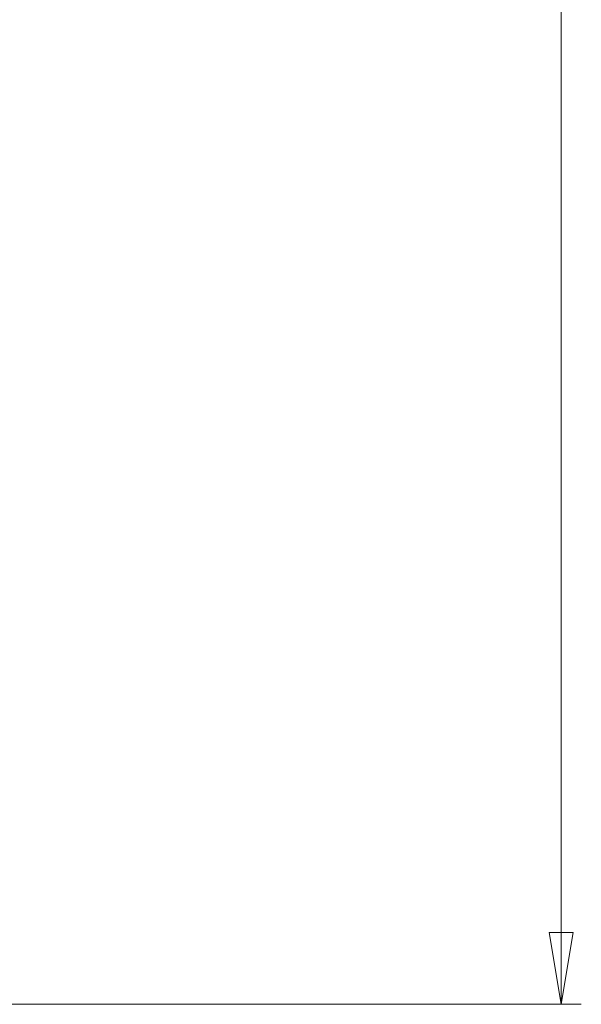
# Model space of a CAD drawing. Header units: millimetres. Extents: x 656 to 900, y 308 to 700.
# Tile 14 of 45: x 707 to 735, y 308 to 357. Entities that reach past the tile are written whole.
import ezdxf

# ---------------------------------------------------------------- set-up
doc = ezdxf.new("R2010")
doc.units = ezdxf.units.MM
doc.styles.add('SLDTEXTSTYLE0', font='TXT', dxfattribs={"width": 0.75})
doc.dimstyles.new('SLDDIMSTYLE0', dxfattribs={"dimtxt": 3.5, "dimasz": 3.556, "dimexe": 0, "dimexo": 0.0625, "dimgap": 0.875, "dimtad": 1, "dimdec": 0, "dimlfac": 5, "dimrnd": 1e-09, "dimzin": 12, "dimdsep": 46, "dimtxsty": 'SLDTEXTSTYLE0', "dimblk1": 'CLOSED', "dimblk2": 'CLOSED', "dimsah": 1, "dimcen": 0.09, "dimadec": 0, "dimazin": 3, "dimtfac": 1, "dimtdec": 0, "dimtofl": 0, "dimtmove": 0, "dimatfit": 3, "dimldrblk": 'CLOSED', "dimfxl": 0, "dimfrac": 2, "dimtolj": 1, "dimtzin": 12, "dimarcsym": 0})

# ---------------------------------------------------------------- blocks, each defined once
blk = doc.blocks.new('_Closed')
at = {"color": 0, "linetype": 'ByBlock', "lineweight": -2}
for p, q in [((-1, 0.166667), (0, 0)), ((-1, 0.166667), (-1, -0.166667)), ((0, 0), (-1, -0.166667)), ((0, 0), (-1, 0))]:
    blk.add_line(p, q, dxfattribs=at)
blk = doc.blocks.new('_D')
at = {"color": 7, "linetype": 'Continuous', "lineweight": 0}
for p, q in [((687.679, 563.365), (734.769, 563.365)), ((733.769, 563.365), (733.769, 308.211)), ((692.631, 308.211), (734.769, 308.211))]:
    blk.add_line(p, q, dxfattribs=at)
at = {"color": 7, "linetype": 'Continuous', "lineweight": 18, "xscale": 3.556, "yscale": 3.556}
for p, rotation in [((733.769, 563.365, 34.3), 90.0000000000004), ((733.769, 308.211, 34.3), 270.0000000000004)]:
    blk.add_blockref('_Closed', p, dxfattribs=dict(at, rotation=rotation))
at = {"color": 7, "linetype": 'Continuous', "lineweight": 18, "insert": (729.257, 434.436), "char_height": 3.5, "attachment_point": 1, "rotation": 90, "style": 'SLDTEXTSTYLE0'}
blk.add_mtext('1276', dxfattribs=at)

msp = doc.modelspace()

# ---------------------------------------------------------------- dimensions: what is measured, and where the dimension line sits
at = {"color": 7, "linetype": 'Continuous', "lineweight": 18}
dim = msp.add_linear_dim(base=(733.769, 308.211), p1=(686.679, 563.365), p2=(691.631, 308.211), angle=90, dimstyle='SLDDIMSTYLE0', dxfattribs=at)
dim.commit()
dim.dimension.update_dxf_attribs({"geometry": '_D', "text_midpoint": (733.769, 439.608), "dimtype": 160})

doc.saveas('drawing.dxf')
